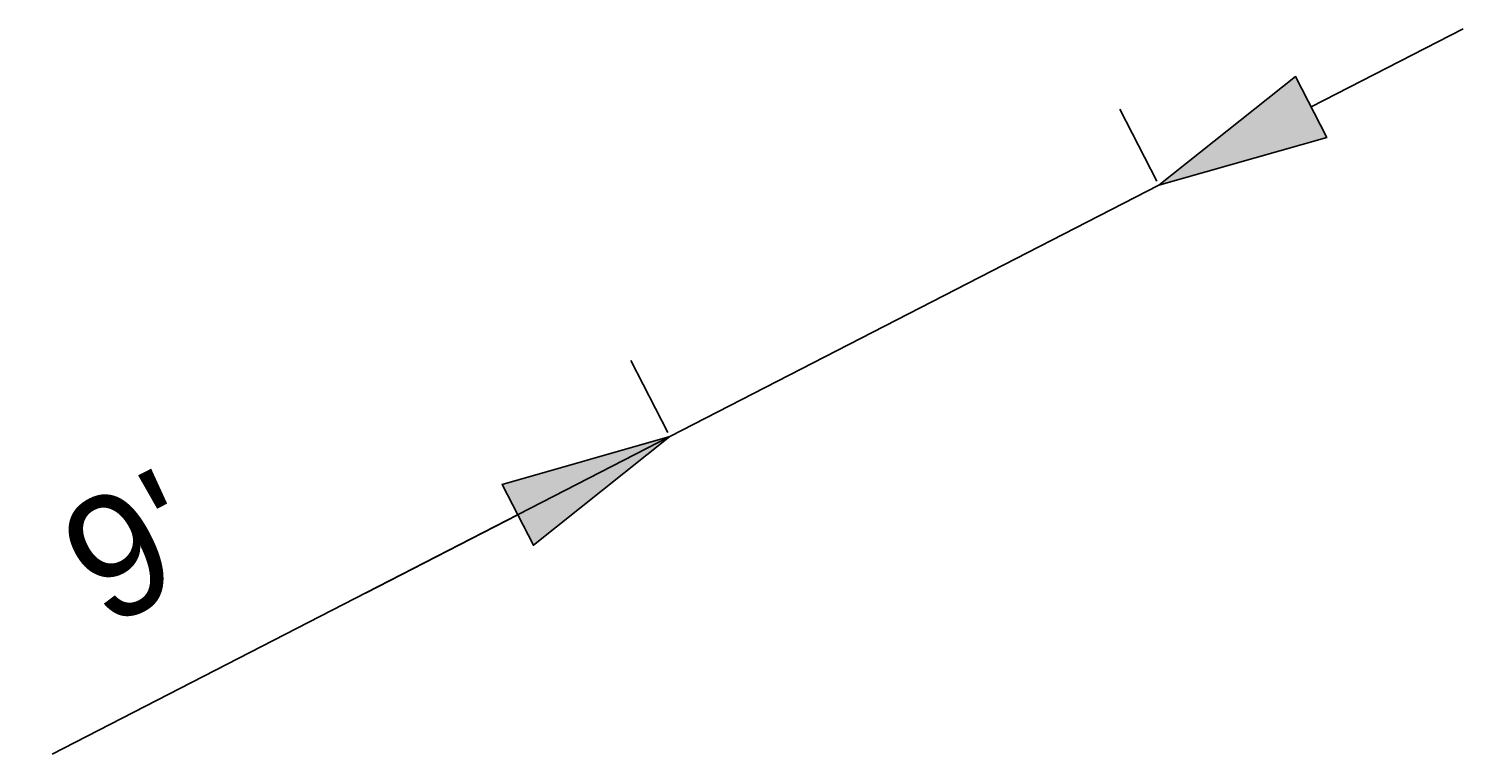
# Model space of a CAD drawing. Header units: feet. Extents: x 1369481 to 1370741, y 458527 to 460489.
# Tile 1 of 4: x 1369490 to 1369514, y 458596 to 458607. Entities that reach past the tile are written whole.
import ezdxf

# ---------------------------------------------------------------- set-up
doc = ezdxf.new("R2010")
doc.units = ezdxf.units.FT
doc.header["$MEASUREMENT"] = 0
doc.layers.add('PM_P_Text', color=7, linetype='Continuous')
doc.styles.add('Slanted-Normal', font='font31.shx', dxfattribs={"height": 0.1})
doc.dimstyles.new('Dec-0  Slanted', dxfattribs={"dimtxt": 0.14, "dimasz": 0.14, "dimexe": 0.07, "dimexo": 0.07, "dimgap": 0.07, "dimtad": 1, "dimdec": 0, "dimzin": 3, "dimdsep": 46, "dimtxsty": 'Slanted-Normal', "dimblk": 'Dim1', "dimcen": 0, "dimclrd": 95, "dimclre": 95, "dimclrt": 7, "dimaunit": 1, "dimadec": 5, "dimazin": 3, "dimtfac": 1, "dimtdec": 0, "dimtmove": 1, "dimatfit": 0, "dimldrblk": 'Dim1', "dimfxl": 1, "dimtolj": 1, "dimtzin": 0, "dimlwd": -1, "dimlwe": -1, "dimarcsym": 0})

# ---------------------------------------------------------------- blocks, each defined once
blk = doc.blocks.new('Dim1')
h = blk.add_hatch(color=4)
h.dxf.hatch_style = 1
h.paths.add_polyline_path([(0, 0), (-1, -0.2), (-1, 0.2)])
at = {"color": 4}
blk.add_lwpolyline([(0, 0), (-1, -0.2), (-1, 0.2), (0, 0)], dxfattribs=at)
blk = doc.blocks.new('*D1126')
at = {"layer": 'Defpoints', "color": 0, "transparency": 16777216}
for p in [(1369509.522, 458603.676), (1369500.911, 458600.742), (1369501.518, 458599.562)]:
    blk.add_point(p, dxfattribs=at)
at = {"layer": 'PM_P_Text', "color": 95, "linetype": 'Continuous', "transparency": 16777216}
for p, q in [((1369511.407, 458606.135), (1369513.897, 458607.415)), ((1369508.883, 458604.921), (1369508.276, 458606.101)), ((1369508.916, 458604.855), (1369500.911, 458600.742)), ((1369508.916, 458604.855), (1369500.911, 458600.742)), ((1369500.878, 458600.807), (1369500.271, 458601.987)), ((1369490.802, 458595.546), (1369500.911, 458600.742)), ((1369498.421, 458599.462), (1369495.93, 458598.182))]:
    blk.add_line(p, q, dxfattribs=at)
at = {"layer": 'PM_P_Text', "color": 95, "transparency": 16777216, "xscale": 2.8, "yscale": 2.8, "zscale": 2.8}
for p, rotation in [((1369508.916, 458604.855), 207.1984563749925), ((1369500.911, 458600.742), 27.19845637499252)]:
    blk.add_blockref('Dim1', p, dxfattribs=dict(at, rotation=rotation))
at = {"layer": 'PM_P_Text', "color": 7, "transparency": 16777216, "insert": (1369492.115, 458598.92), "char_height": 2, "attachment_point": 5, "rotation": 27.1985, "style": 'Slanted-Normal'}
blk.add_mtext("\\A1;9'", dxfattribs=at)

msp = doc.modelspace()

# ---------------------------------------------------------------- dimensions: what is measured, and where the dimension line sits
at = {"layer": 'PM_P_Text'}
dim = msp.add_linear_dim(base=(1369500.911, 458600.742), p1=(1369509.522, 458603.676), p2=(1369501.518, 458599.562), angle=207.1985, dimstyle='Dec-0  Slanted', override={"dimpost": "'"}, dxfattribs=at)
dim.commit()
dim.dimension.update_dxf_attribs({"geometry": '*D1126', "text_midpoint": (1369493.85, 458595.543), "dimtype": 161})

doc.saveas('drawing.dxf')
